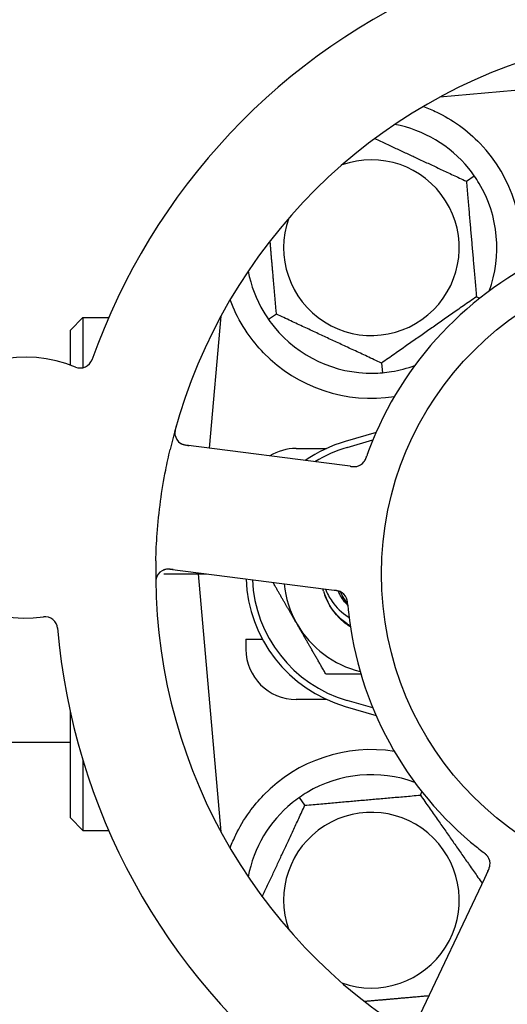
# Model space of a CAD drawing. Header units: inches. Extents: x 24 to 1128, y -69 to 748.
# Tile 51 of 256: x 114.53 to 115.74, y 243.56 to 246.01. Entities that reach past the tile are written whole.
import ezdxf

# ---------------------------------------------------------------- set-up
doc = ezdxf.new("R2010")
doc.units = ezdxf.units.IN
doc.header["$LTSCALE"] = 32
doc.header["$MEASUREMENT"] = 0
doc.layers.add('Dimension (ANSI)', color=7, linetype='Continuous', lineweight=25)
doc.layers.add('Visible (ANSI)', color=7, linetype='Continuous', lineweight=30)
doc.styles.add('Note Text (ANSI)', font='tahoma.ttf')
doc.dimstyles.new('SB Fraction-16 (ANSI)', dxfattribs={"dimscale": 32, "dimtxt": 0.125, "dimasz": 0.098425, "dimexe": 0.125, "dimexo": 0.0625, "dimgap": 0.031496, "dimtad": 0, "dimtih": 1, "dimtoh": 1, "dimdec": 4, "dimrnd": 1e-08, "dimzin": 0, "dimdsep": 46, "dimlunit": 5, "dimtxsty": 'Note Text (ANSI)', "dimcen": 0.09, "dimdle": 0.393701, "dimclrd": 256, "dimclre": 256, "dimclrt": 256, "dimadec": 0, "dimazin": 3, "dimtfac": 0.96, "dimtofl": 0, "dimtmove": 0, "dimatfit": 3, "dimfxl": 1, "dimfrac": 2, "dimtolj": 1, "dimtzin": 12, "dimlwd": -1, "dimlwe": -1, "dimarcsym": 0})

# ---------------------------------------------------------------- blocks, each defined once
blk = doc.blocks.new('*D15')
at = {"layer": 'Defpoints', "color": 0, "transparency": 16777216}
for p in [(159.2904, 460.4837), (67.9568, 170.772), (125.1654, 170.772)]:
    blk.add_point(p, dxfattribs=at)
at = {"layer": 'Dimension (ANSI)', "transparency": 16777216}
for p, q in [((157.2904, 460.4837), (63.9568, 460.4837)), ((67.9568, 457.3341), (67.9568, 323.1609)), ((67.9568, 173.9216), (67.9568, 316.0948)), ((123.1654, 170.772), (63.9568, 170.772))]:
    blk.add_line(p, q, dxfattribs=at)
for points in [[(67.4319, 457.3341), (68.4817, 457.3341), (67.9568, 460.4837)], [(67.4319, 173.9216), (68.4817, 173.9216), (67.9568, 170.772)]]:
    blk.add_solid(points, dxfattribs=at)
at = {"layer": 'Dimension (ANSI)', "transparency": 16777216, "insert": (55.7701, 322.153), "char_height": 4, "attachment_point": 1, "style": 'Note Text (ANSI)'}
blk.add_mtext('\\A1;289 11/16', dxfattribs=at)

msp = doc.modelspace()

# ---------------------------------------------------------------- linework, layer by layer
at = {"layer": 'Visible (ANSI)'}
for p, q in [((115.82936, 245.84412), (115.57412, 245.82178)), ((115.64008, 245.61228), (115.65959, 245.62594)), ((115.66524, 245.3247), (115.67366, 245.32077)), ((114.65361, 245.2417), (114.68486, 245.27295)), ((114.68486, 245.27295), (114.68486, 245.14784)), ((114.68486, 245.27295), (114.74914, 245.27295)), ((115.02853, 245.27619), (114.99976, 244.94741)), ((115.02678, 245.27295), (115.02824, 245.27295)), ((115.16714, 245.28112), (115.14762, 245.26746)), ((114.65361, 245.15447), (114.65361, 245.2417)), ((115.42877, 245.15912), (115.43084, 245.13539)), ((115.41518, 244.98653), (115.33861, 244.9642)), ((115.33096, 244.90488), (114.94115, 244.95493)), ((115.34298, 244.9492), (115.40726, 244.96795)), ((115.21611, 244.9467), (115.29165, 244.9467)), ((115.35067, 244.90235), (115.33096, 244.90488)), ((114.88637, 244.6342), (114.97236, 244.6342)), ((114.90148, 244.64597), (115.29129, 244.59592)), ((114.97259, 244.63684), (114.97236, 244.6342)), ((114.97236, 244.6342), (114.99312, 244.6342)), ((114.97236, 244.6342), (115.02853, 243.99222)), ((115.29129, 244.59592), (115.31102, 244.59338)), ((115.09111, 244.4717), (115.13194, 244.4717)), ((115.09111, 244.4717), (115.09111, 244.4467)), ((115.29165, 244.3217), (115.21611, 244.3217)), ((115.40726, 244.30045), (115.34298, 244.3192)), ((114.65361, 244.0267), (114.65361, 244.28983)), ((115.33861, 244.3042), (115.41518, 244.28187)), ((114.65361, 244.2142), (112.54711, 244.2142)), ((114.68486, 244.17023), (114.68486, 243.99545)), ((115.52561, 244.08333), (115.52954, 244.09176)), ((115.23803, 244.05817), (115.22437, 244.07769)), ((114.65361, 244.0267), (114.68486, 243.99545)), ((114.68486, 243.99545), (114.74914, 243.99545)), ((115.02678, 243.99545), (115.02824, 243.99545)), ((115.69365, 243.89398), (115.68515, 243.87602)), ((115.68515, 243.87602), (115.51709, 243.52075))]:
    msp.add_line(p, q, dxfattribs=at)
msp.add_circle((116.21611, 244.6342), 0.7875, dxfattribs=at)
for centre, radius, start, end in [((116.21611, 244.6342), 1.6, 112.81714, 160.5497), ((116.21611, 244.6342), 1.35, 106.62287, 166.74397), ((115.40361, 245.4467), 0.3125, 39.15807, 79.28378), ((115.40361, 245.4467), 0.375, 351.21293, 43.75453), ((115.40361, 245.4467), 0.21875, 160.34111, 109.65889), ((115.40361, 245.4467), 0.3125, 339.72028, 30.84193), ((116.21611, 244.6342), 0.875, 114.19111, 159.17573), ((115.40361, 245.4467), 0.3125, 190.71622, 210.84193), ((115.40361, 245.4467), 0.3125, 219.15807, 270.84193), ((114.54235, 244.84911), 0.325, 67.56477, 277.80207), ((115.40361, 245.4467), 0.375, 224.27762, 278.78707), ((114.67831, 245.17839), 0.03125, 247.56477, 340.51231), ((115.40361, 245.4467), 0.3125, 279.15807, 290.27972), ((114.94513, 244.98593), 0.03125, 164.53135, 262.68342), ((115.43486, 244.6342), 0.34375, 106.2602, 124.73634), ((115.43486, 244.6342), 0.32812, 106.2602, 121.61609), ((115.21611, 244.8217), 0.125, 90, 121.69426), ((115.3604, 244.93261), 0.03125, 280.67765, 322.13682), ((116.21611, 244.6342), 1.35, 178.62287, 238.74397), ((114.8975, 244.61497), 0.03125, 82.68342, 180.83549), ((115.43486, 244.6342), 0.34375, 182.10255, 253.7398), ((115.43486, 244.6342), 0.32812, 182.55546, 253.7398), ((115.43486, 244.6342), 0.25, 185.68783, 210), ((115.43486, 244.6342), 0.15625, 195.94214, 199.71036), ((115.31277, 244.56165), 0.03125, 23.46904, 65.46837), ((115.43486, 244.6342), 0.11727, 202.2465, 219.43252), ((116.21611, 244.6342), 0.875, 186.19111, 231.17573), ((114.59071, 244.49616), 0.03125, 4.85452, 97.80207), ((115.43486, 244.6342), 0.25, 210, 256.26096), ((116.21611, 244.6342), 1.6, 184.81714, 232.5497), ((115.21611, 244.4467), 0.125, 180, 270), ((115.40361, 243.8217), 0.375, 81.21293, 135.72238), ((115.40361, 243.8217), 0.3125, 69.72028, 120.84193), ((115.40361, 243.8217), 0.3125, 129.15807, 169.28378), ((115.40361, 243.8217), 0.21875, 250.34111, 199.65889), ((115.66788, 243.91258), 0.03125, 352.67765, 34.13682)]:
    msp.add_arc(centre, radius, start, end, dxfattribs=at)
for points, knots in [([(115.53298, 245.79853), (115.54428, 245.79438), (115.55599, 245.78955), (115.58439, 245.77583), (115.60385, 245.76461), (115.64113, 245.73778), (115.65897, 245.72223), (115.67447, 245.70604)], [1.39089206, 1.39089206, 1.39089206, 1.39089206, 1.4959744, 1.4959744, 1.66977331, 1.66977331, 1.84048199, 1.84048199, 1.84048199, 1.84048199]), ([(115.13512, 245.1849), (115.12036, 245.20004), (115.10644, 245.21699), (115.07967, 245.256), (115.06776, 245.27841), (115.05671, 245.30414), (115.05442, 245.30985), (115.05227, 245.3156)], [0.55181372, 0.55181372, 0.55181372, 0.55181372, 0.71000954, 0.71000954, 0.90366002, 0.90366002, 0.95550669, 0.95550669, 0.95550669, 0.95550669]), ([(114.91691, 245.00107), (114.91674, 245.00046), (114.91657, 244.99987), (114.91613, 244.99825), (114.91586, 244.99721), (114.91539, 244.99527), (114.91519, 244.99437), (114.91472, 244.99204), (114.91449, 244.99059), (114.91418, 244.98806), (114.91409, 244.98693), (114.91402, 244.985), (114.91403, 244.98417), (114.9141, 244.98251), (114.91418, 244.98172), (114.9143, 244.98083), (114.91433, 244.98064), (114.91436, 244.98048)], [0, 0, 0, 0, 0.005149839, 0.005149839, 0.013554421, 0.013554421, 0.020527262, 0.020527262, 0.031641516, 0.031641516, 0.041623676, 0.041623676, 0.051235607, 0.051235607, 0.06373445, 0.06373445, 0.067355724, 0.067355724, 0.067355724, 0.067355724]), ([(114.92671, 244.96068), (114.92695, 244.96051), (114.92725, 244.96031), (114.92876, 244.95933), (114.9303, 244.95849), (114.93322, 244.95724), (114.93464, 244.95673), (114.93837, 244.95567), (114.94076, 244.95515), (114.94428, 244.95457), (114.94531, 244.95441), (114.9473, 244.95414), (114.94826, 244.95402), (114.94921, 244.9539)], [0.058736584, 0.058736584, 0.058736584, 0.058736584, 0.064782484, 0.064782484, 0.086145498, 0.086145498, 0.103238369, 0.103238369, 0.123434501, 0.123434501, 0.131598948, 0.131598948, 0.13893919, 0.13893919, 0.13893919, 0.13893919]), ([(114.8665, 244.66665), (114.86705, 244.68957), (114.86818, 244.71233), (114.87187, 244.76167), (114.87469, 244.78854), (114.88186, 244.84149), (114.88612, 244.86727), (114.89444, 244.90986), (114.89809, 244.92682), (114.90208, 244.94376)], [-0.73118965, -0.73118965, -0.73118965, -0.73118965, -0.55244576, -0.55244576, -0.34137939, -0.34137939, -0.13566771, -0.13566771, 0, 0, 0, 0]), ([(115.3846, 244.91284), (115.38474, 244.91302), (115.38493, 244.91326), (115.38545, 244.91396), (115.38582, 244.91449), (115.38654, 244.91562), (115.38691, 244.91622), (115.38758, 244.91746), (115.3879, 244.91808), (115.38863, 244.91959), (115.38905, 244.92053), (115.38964, 244.92194), (115.38981, 244.92236), (115.39042, 244.92391), (115.39085, 244.92507), (115.3914, 244.92659), (115.39154, 244.92697), (115.39173, 244.92751), (115.39179, 244.92768), (115.39185, 244.92785)], [0.044252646, 0.044252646, 0.044252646, 0.044252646, 0.05067159, 0.05067159, 0.061250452, 0.061250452, 0.07105005, 0.07105005, 0.078610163, 0.078610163, 0.087196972, 0.087196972, 0.090753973, 0.090753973, 0.100050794, 0.100050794, 0.103147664, 0.103147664, 0.104517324, 0.104517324, 0.104517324, 0.104517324]), ([(115.38483, 244.91313), (115.38483, 244.91313), (115.38485, 244.91315), (115.38494, 244.91326), (115.38502, 244.91337), (115.3853, 244.91373), (115.38551, 244.91402), (115.38621, 244.91503), (115.38672, 244.91582), (115.38769, 244.91757), (115.38816, 244.91851), (115.38918, 244.92073), (115.38973, 244.92208), (115.39073, 244.92471), (115.3912, 244.92602), (115.39172, 244.92748), (115.39179, 244.92766), (115.39185, 244.92785)], [0.030853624, 0.030853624, 0.030853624, 0.030853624, 0.032941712, 0.032941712, 0.036385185, 0.036385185, 0.042347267, 0.042347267, 0.055267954, 0.055267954, 0.065838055, 0.065838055, 0.077516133, 0.077516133, 0.087897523, 0.087897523, 0.089364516, 0.089364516, 0.089364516, 0.089364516]), ([(115.35067, 244.90235), (115.35119, 244.90228), (115.35172, 244.90221), (115.35275, 244.90209), (115.35325, 244.90202), (115.35438, 244.90189), (115.355, 244.90182), (115.35722, 244.90159), (115.35864, 244.90148), (115.36088, 244.90141), (115.36185, 244.90143), (115.36361, 244.90154), (115.36438, 244.90162), (115.36564, 244.9018), (115.36619, 244.9019), (115.36652, 244.90196), (115.36656, 244.90197), (115.36656, 244.90197), (115.36656, 244.90197), (115.36656, 244.90197)], [0, 0, 0, 0, 0.004355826, 0.004355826, 0.008687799, 0.008687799, 0.014307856, 0.014307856, 0.029588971, 0.029588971, 0.043844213, 0.043844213, 0.054171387, 0.054171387, 0.06195455, 0.06195455, 0.063871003, 0.063871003, 0.063878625, 0.063878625, 0.063878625, 0.063878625]), ([(115.35071, 244.90234), (115.35101, 244.90231), (115.3513, 244.90227), (115.35292, 244.90206), (115.35429, 244.9019), (115.35715, 244.90162), (115.35867, 244.90152), (115.36137, 244.90147), (115.36259, 244.90151), (115.36485, 244.90169), (115.36593, 244.90186), (115.36683, 244.90203), (115.36696, 244.90206), (115.36708, 244.90208)], [0, 0, 0, 0, 0.002309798, 0.002309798, 0.012623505, 0.012623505, 0.02433842, 0.02433842, 0.035397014, 0.035397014, 0.047442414, 0.047442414, 0.049661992, 0.049661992, 0.049661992, 0.049661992]), ([(114.90952, 244.64493), (114.90859, 244.64505), (114.90764, 244.64518), (114.90398, 244.64561), (114.90127, 244.64585), (114.89672, 244.64596), (114.89477, 244.64588), (114.8916, 244.64553), (114.89018, 244.64526), (114.88797, 244.6447), (114.88715, 244.64444), (114.8863, 244.64414), (114.88612, 244.64408), (114.88597, 244.64402)], [0, 0, 0, 0, 0.007248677, 0.007248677, 0.028564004, 0.028564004, 0.047482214, 0.047482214, 0.065361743, 0.065361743, 0.076705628, 0.076705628, 0.079955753, 0.079955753, 0.079955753, 0.079955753]), ([(114.86916, 244.62815), (114.86905, 244.62789), (114.86891, 244.62756), (114.86846, 244.62644), (114.86815, 244.62556), (114.86758, 244.62354), (114.86729, 244.62231), (114.86693, 244.62014), (114.86684, 244.61945), (114.86663, 244.6177), (114.86653, 244.6166), (114.86639, 244.61427), (114.86635, 244.61301), (114.86633, 244.61104), (114.86633, 244.61031), (114.86635, 244.60885), (114.86636, 244.60815), (114.86637, 244.60743)], [0.051298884, 0.051298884, 0.051298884, 0.051298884, 0.057269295, 0.057269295, 0.069785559, 0.069785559, 0.08363266, 0.08363266, 0.08945843, 0.08945843, 0.097820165, 0.097820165, 0.107290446, 0.107290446, 0.113094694, 0.113094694, 0.118968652, 0.118968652, 0.118968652, 0.118968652]), ([(115.35072, 244.50485), (115.34826, 244.50635), (115.34583, 244.50792), (115.33415, 244.51596), (115.3256, 244.5234), (115.30472, 244.54619), (115.2944, 244.56314), (115.28776, 244.5815)], [-0.25639672, -0.25639672, -0.25639672, -0.25639672, -0.23449039, -0.23449039, -0.1487662, -0.1487662, 0, 0, 0, 0]), ([(115.35114, 244.5024), (115.34361, 244.50712), (115.33648, 244.51249), (115.32988, 244.51847), (115.31097, 244.53562), (115.29669, 244.55761), (115.28807, 244.58162)], [9.99046979, 9.99046979, 9.99046979, 9.99046979, 10.16152319, 10.16152319, 10.16152319, 10.65156368, 10.65156368, 10.65156368, 10.65156368]), ([(115.28912, 244.5962), (115.29337, 244.58546), (115.29886, 244.57523), (115.31622, 244.55052), (115.32973, 244.5375), (115.3462, 244.52703), (115.34701, 244.52653), (115.34782, 244.52604)], [-0.61635944, -0.61635944, -0.61635944, -0.61635944, -0.52774982, -0.52774982, -0.38555901, -0.38555901, -0.37828525, -0.37828525, -0.37828525, -0.37828525]), ([(115.32689, 244.58953), (115.32681, 244.58957), (115.32672, 244.58961), (115.32645, 244.58974), (115.32624, 244.58984), (115.32533, 244.59025), (115.32446, 244.5906), (115.32231, 244.59133), (115.32093, 244.59171), (115.31808, 244.59234), (115.31659, 244.5926), (115.31443, 244.59293), (115.31376, 244.59302), (115.31274, 244.59316), (115.3124, 244.59321), (115.31173, 244.59329), (115.3114, 244.59333), (115.31107, 244.59338)], [0.038929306, 0.038929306, 0.038929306, 0.038929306, 0.040726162, 0.040726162, 0.043941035, 0.043941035, 0.054249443, 0.054249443, 0.066768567, 0.066768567, 0.078206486, 0.078206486, 0.083402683, 0.083402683, 0.086046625, 0.086046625, 0.088630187, 0.088630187, 0.088630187, 0.088630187]), ([(115.32617, 244.58989), (115.32617, 244.58989), (115.32616, 244.58989), (115.3261, 244.58992), (115.32589, 244.59001), (115.32526, 244.59029), (115.32476, 244.5905), (115.32363, 244.59094), (115.32299, 244.59116), (115.32218, 244.5914), (115.32197, 244.59147), (115.32044, 244.59189), (115.31865, 244.59228), (115.31574, 244.59275), (115.31487, 244.59287), (115.3135, 244.59306), (115.31303, 244.59312), (115.31207, 244.59325), (115.31156, 244.59331), (115.31107, 244.59338)], [0.028019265, 0.028019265, 0.028019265, 0.028019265, 0.028672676, 0.028672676, 0.033062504, 0.033062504, 0.040781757, 0.040781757, 0.051074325, 0.051074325, 0.054504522, 0.054504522, 0.075062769, 0.075062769, 0.083066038, 0.083066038, 0.087153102, 0.087153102, 0.091266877, 0.091266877, 0.091266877, 0.091266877]), ([(115.34461, 244.55597), (115.34285, 244.55782), (115.34114, 244.55972), (115.3319, 244.57072), (115.32569, 244.58083), (115.32104, 244.59166)], [-2.04013267, -2.04013267, -2.04013267, -2.04013267, -2.02048123, -2.02048123, -1.92997412, -1.92997412, -1.92997412, -1.92997412]), ([(115.34441, 244.55829), (115.34438, 244.55859), (115.34436, 244.55889), (115.34428, 244.55969), (115.34424, 244.5602), (115.34409, 244.56178), (115.34397, 244.56287), (115.34369, 244.56513), (115.34351, 244.56631), (115.34309, 244.56864), (115.34284, 244.56973), (115.34226, 244.57187), (115.34193, 244.57281), (115.34148, 244.57397), (115.34135, 244.57428), (115.34125, 244.57452)], [0.001596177, 0.001596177, 0.001596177, 0.001596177, 0.00393777, 0.00393777, 0.007842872, 0.007842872, 0.016055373, 0.016055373, 0.025513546, 0.025513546, 0.037191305, 0.037191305, 0.054193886, 0.054193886, 0.06155888, 0.06155888, 0.06155888, 0.06155888]), ([(115.34441, 244.55829), (115.34436, 244.55883), (115.34431, 244.55938), (115.34422, 244.56046), (115.34417, 244.561), (115.34399, 244.56281), (115.34385, 244.56408), (115.34356, 244.56613), (115.34343, 244.56698), (115.34307, 244.56888), (115.34284, 244.56987), (115.34236, 244.57161), (115.3421, 244.57238), (115.34165, 244.57358), (115.34144, 244.57407), (115.34132, 244.57437), (115.3413, 244.57441), (115.34129, 244.57442), (115.34129, 244.57442), (115.34129, 244.57442)], [0, 0, 0, 0, 0.004180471, 0.004180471, 0.008305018, 0.008305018, 0.018114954, 0.018114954, 0.025612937, 0.025612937, 0.036850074, 0.036850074, 0.047489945, 0.047489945, 0.056089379, 0.056089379, 0.058286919, 0.058286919, 0.058652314, 0.058652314, 0.058652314, 0.058652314]), ([(115.34441, 244.55825), (115.34445, 244.55778), (115.3445, 244.55727), (115.34455, 244.55672), (115.34498, 244.55184), (115.34563, 244.54518), (115.34621, 244.53984)], [0.48080563, 0.48080563, 0.48080563, 0.48080563, 0.5329828, 0.5329828, 0.5329828, 1, 1, 1, 1]), ([(115.05227, 243.9528), (115.0563, 243.9636), (115.06102, 243.97463), (115.0746, 244.00275), (115.08597, 244.02238), (115.11031, 244.0561), (115.12246, 244.07052), (115.13512, 244.0835)], [1.39731378, 1.39731378, 1.39731378, 1.39731378, 1.49356897, 1.49356897, 1.66386875, 1.66386875, 1.79881771, 1.79881771, 1.79881771, 1.79881771]), ([(115.69416, 243.92949), (115.69403, 243.92968), (115.69386, 243.92993), (115.69335, 243.93065), (115.69297, 243.93116), (115.69211, 243.9322), (115.69165, 243.93273), (115.69068, 243.93376), (115.6902, 243.93425), (115.68898, 243.93541), (115.68822, 243.9361), (115.68706, 243.93709), (115.68671, 243.93739), (115.68543, 243.93845), (115.68446, 243.93922), (115.68318, 243.94021), (115.68286, 243.94046), (115.68241, 243.94081), (115.68227, 243.94092), (115.68213, 243.94103)], [0.044252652, 0.044252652, 0.044252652, 0.044252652, 0.050671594, 0.050671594, 0.061250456, 0.061250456, 0.071050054, 0.071050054, 0.078610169, 0.078610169, 0.087196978, 0.087196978, 0.090753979, 0.090753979, 0.100050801, 0.100050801, 0.10314767, 0.10314767, 0.10451733, 0.10451733, 0.10451733, 0.10451733]), ([(115.69396, 243.92981), (115.69396, 243.92981), (115.69394, 243.92983), (115.69386, 243.92994), (115.69379, 243.93006), (115.69353, 243.93043), (115.69332, 243.93072), (115.69257, 243.9317), (115.69198, 243.93243), (115.69061, 243.93389), (115.68987, 243.93463), (115.68807, 243.93628), (115.68696, 243.93723), (115.68476, 243.939), (115.68366, 243.93985), (115.68243, 243.94079), (115.68228, 243.94091), (115.68213, 243.94103)], [0.030853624, 0.030853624, 0.030853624, 0.030853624, 0.032941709, 0.032941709, 0.03638518, 0.03638518, 0.042347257, 0.042347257, 0.055267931, 0.055267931, 0.065838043, 0.065838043, 0.077516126, 0.077516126, 0.087897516, 0.087897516, 0.089364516, 0.089364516, 0.089364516, 0.089364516]), ([(115.69365, 243.89398), (115.69387, 243.89446), (115.6941, 243.89494), (115.69454, 243.89587), (115.69476, 243.89633), (115.69523, 243.89737), (115.69549, 243.89793), (115.6964, 243.89997), (115.69694, 243.9013), (115.69769, 243.9034), (115.69798, 243.90433), (115.69842, 243.90604), (115.69858, 243.90679), (115.6988, 243.90805), (115.69888, 243.90861), (115.69892, 243.90893), (115.69892, 243.90898), (115.69892, 243.90898), (115.69892, 243.90898), (115.69892, 243.90898)], [0, 0, 0, 0, 0.004355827, 0.004355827, 0.008687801, 0.008687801, 0.014307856, 0.014307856, 0.029588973, 0.029588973, 0.043844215, 0.043844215, 0.054171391, 0.054171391, 0.061954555, 0.061954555, 0.063871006, 0.063871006, 0.063878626, 0.063878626, 0.063878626, 0.063878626]), ([(115.69367, 243.89402), (115.69379, 243.89429), (115.69392, 243.89456), (115.69462, 243.89604), (115.6952, 243.89729), (115.69635, 243.89992), (115.69691, 243.90133), (115.69779, 243.90388), (115.69813, 243.90506), (115.69866, 243.90727), (115.69883, 243.90835), (115.69895, 243.90926), (115.69896, 243.90939), (115.69898, 243.9095)], [0, 0, 0, 0, 0.002309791, 0.002309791, 0.012623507, 0.012623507, 0.024338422, 0.024338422, 0.035397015, 0.035397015, 0.047442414, 0.047442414, 0.049661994, 0.049661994, 0.049661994, 0.049661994])]:
    msp.add_open_spline(points, degree=3, knots=knots, dxfattribs=at)
for points, weights in [([(115.41203, 245.71862), (115.52267, 245.66703), (115.64008, 245.61228)], [1.07748863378, 1.18694802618, 1.04422863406]), ([(115.64008, 245.61228), (115.65266, 245.46849), (115.66524, 245.3247)], [1.04422863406, 1.20577136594, 1.04422863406]), ([(115.16714, 245.28112), (115.15862, 245.37851), (115.15115, 245.46388)], [1.04422863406, 1.14843950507, 1.11819795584]), ([(115.05227, 245.3156), (115.0524, 245.31717), (115.05253, 245.31874)], [0.999914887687, 0.999914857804, 0.999914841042]), ([(115.66524, 245.3247), (115.547, 245.24191), (115.42877, 245.15912)], [1.04422863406, 1.20577136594, 1.04422863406]), ([(115.42877, 245.15912), (115.29795, 245.22012), (115.16714, 245.28112)], [1.04422863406, 1.20577136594, 1.04422863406]), ([(115.21835, 244.5092), (115.18994, 244.55841), (115.15844, 244.61297)], [1, 1.03200893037, 1.01002889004]), ([(115.29052, 244.3842), (115.25185, 244.45119), (115.21835, 244.5092)], [1, 1.0379548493, 1]), ([(115.37758, 244.3842), (115.33662, 244.3842), (115.29052, 244.3842)], [1.01840264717, 1.02228011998, 1]), ([(115.23803, 244.05817), (115.38182, 244.07075), (115.52561, 244.08333)], [1.04422863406, 1.20577136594, 1.04422863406]), ([(115.52561, 244.08333), (115.6038, 243.97166), (115.67935, 243.86376)], [1.04422863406, 1.19550179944, 1.06346205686]), ([(115.13169, 243.83012), (115.18328, 243.94077), (115.23803, 244.05817)], [1.07748863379, 1.18694802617, 1.04422863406]), ([(115.05253, 243.94967), (115.0524, 243.95124), (115.05227, 243.9528)], [0.999914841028, 0.999914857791, 0.999914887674]), ([(115.54666, 243.58326), (115.46277, 243.57592), (115.38643, 243.56924)], [1.06521891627, 1.14516515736, 1.11819795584])]:
    msp.add_rational_spline(points, weights, degree=2, dxfattribs=at)
for points in [[(115.65959, 245.62594), (115.65522, 245.63219), (115.65049, 245.63843), (115.64592, 245.64403)], [(115.67192, 245.60691), (115.66821, 245.61312), (115.66396, 245.6197), (115.65959, 245.62594)], [(115.1353, 245.28649), (115.13901, 245.28029), (115.14326, 245.27371), (115.14762, 245.26746)], [(115.14762, 245.26746), (115.152, 245.26122), (115.15673, 245.25497), (115.16129, 245.24937)], [(115.4082, 245.13424), (115.41543, 245.13434), (115.42325, 245.13473), (115.43084, 245.13539)], [(115.43084, 245.13539), (115.43844, 245.13606), (115.44621, 245.13703), (115.45335, 245.13818)], [(115.39827, 244.94527), (115.39614, 244.93968), (115.39351, 244.93249), (115.39185, 244.92784)], [(115.28462, 244.59128), (115.28408, 244.59317), (115.28358, 244.59506), (115.28312, 244.59697)], [(115.28462, 244.59128), (115.28407, 244.59324), (115.28358, 244.59513), (115.28314, 244.59696)], [(115.2434, 244.09001), (115.23719, 244.0863), (115.23061, 244.08205), (115.22437, 244.07769)], [(115.22437, 244.07769), (115.21812, 244.07331), (115.21188, 244.06858), (115.20628, 244.06402)], [(115.66754, 243.95251), (115.6722, 243.94876), (115.67822, 243.94404), (115.68213, 243.94103)]]:
    msp.add_open_spline(points, degree=3, dxfattribs=at)

# ---------------------------------------------------------------- dimensions: what is measured, and where the dimension line sits
at = {"layer": 'Dimension (ANSI)'}
dim = msp.add_linear_dim(base=(67.95681, 170.77197), p1=(159.29037, 460.48367), p2=(125.16537, 170.77197), angle=270, dimstyle='SB Fraction-16 (ANSI)', override={"dimgap": 0.031496, "dimdec": 4, "dimtol": 0, "dimlim": 0, "dimtp": 0, "dimtm": 0, "dimtdec": 2, "dimatfit": 1}, dxfattribs=at)
dim.commit()
dim.dimension.update_dxf_attribs({"geometry": '*D15', "text_midpoint": (67.95681, 319.62782), "dimtype": 160})

doc.saveas('drawing.dxf')
